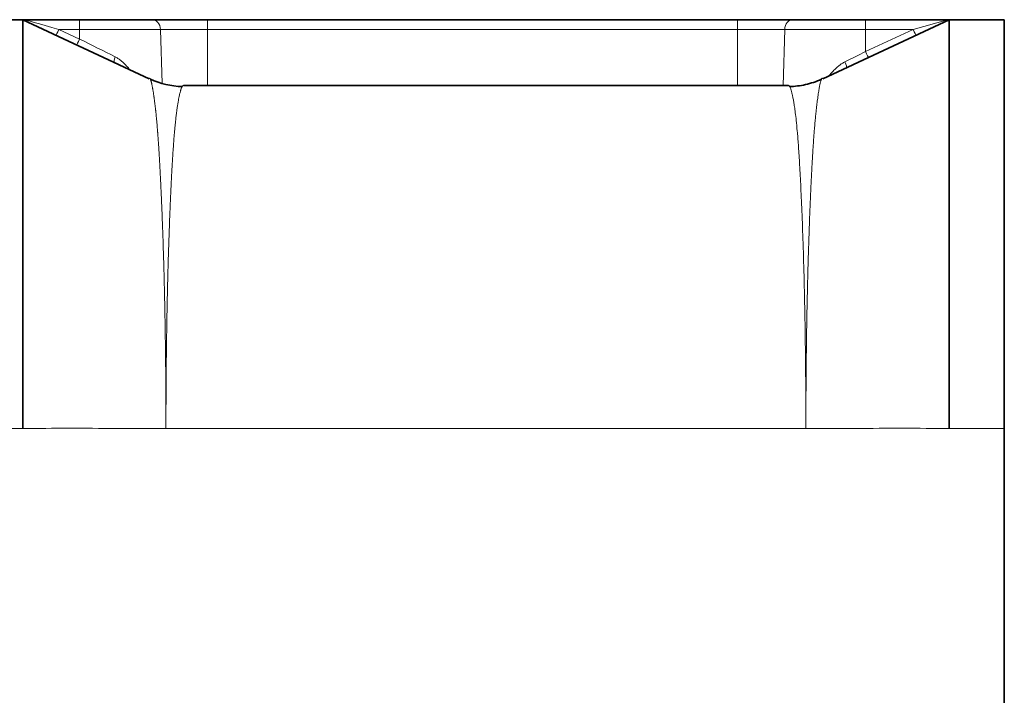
# Model space of a CAD drawing. Header units: millimetres. Extents: x 10 to 830, y 10 to 584.
# Tile 39 of 174: x 70 to 99, y 349 to 369. Entities that reach past the tile are written whole.
import ezdxf

# ---------------------------------------------------------------- set-up
doc = ezdxf.new("R2010")
doc.units = ezdxf.units.MM
doc.header["$LTSCALE"] = 2
doc.layers.add('Sichtbar (ISO)', color=7, linetype='Continuous', lineweight=35)
doc.layers.add('Sichtbar schmal (ISO)', color=7, linetype='Continuous', lineweight=18)

msp = doc.modelspace()

# ---------------------------------------------------------------- linework, layer by layer
at = {"layer": 'Sichtbar (ISO)'}
for p, q in [((70.00549707, 369.24716601), (68.80346163, 369.24716601)), ((70.00549705, 369.24716603), (70.0499148, 369.24716596)), ((73.78308755, 367.4821915), (70.00549707, 369.24716601)), ((70.00549707, 369.24716601), (70.00549707, 357.02746686)), ((70.0499148, 369.24716598), (71.70260632, 369.24716601)), ((73.87147595, 369.24716601), (71.70260632, 369.24716601)), ((73.87147595, 369.24716601), (75.53197309, 369.24716601)), ((75.53197309, 369.24716601), (91.37562008, 369.24716601)), ((91.37562008, 369.24716601), (93.03602792, 369.24716601)), ((95.20346163, 369.24716601), (93.03602792, 369.24716601)), ((97.70142619, 369.24716601), (93.92383568, 367.48219145)), ((95.20346163, 369.24716601), (97.65700846, 369.24716595)), ((97.65700846, 369.24716591), (97.70142633, 369.24716619)), ((97.70142619, 369.24716601), (99.35346163, 369.24716601)), ((97.70142619, 357.02746686), (97.70142619, 369.24716601)), ((99.35346163, 357.02746686), (99.35346163, 369.24716601)), ((74.80841488, 367.28194664), (92.89825538, 367.28194664)), ((99.35346163, 341.06686516), (99.35346163, 357.02746686))]:
    msp.add_line(p, q, dxfattribs=at)
msp.add_arc((74.84133658, 369.74716601), 2.5, 245.958357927, 268.375005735, dxfattribs=at)
msp.add_open_spline([(92.93646267, 367.24818029), (93.09394364, 367.25268184), (93.25243529, 367.27216847), (93.40760182, 367.30662909), (93.57170394, 367.3430742), (93.73208691, 367.39626769), (93.88409692, 367.46404984)], degree=3, knots=[0.06529307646, 0.06529307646, 0.06529307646, 0.06529307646, 0.5, 0.5, 0.5, 0.9597404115, 0.9597404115, 0.9597404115, 0.9597404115], dxfattribs=at)
at = {"layer": 'Sichtbar schmal (ISO)'}
for p, q in [((75.53197309, 368.95763586), (75.53197309, 369.24716601)), ((91.37562008, 368.95763586), (91.37562008, 369.24716601)), ((95.20346163, 368.95763586), (95.20346163, 369.24716601)), ((96.62420182, 368.95763585), (97.65700846, 369.24716598)), ((71.08278704, 368.95763586), (71.70250787, 368.95763586)), ((71.70250455, 368.66809005), (71.08278704, 368.95763586)), ((71.70250787, 368.95763586), (71.70250455, 368.66809005)), ((74.12100937, 368.95763586), (71.70250787, 368.95763586)), ((74.12100937, 368.95763586), (75.53197309, 368.95763586)), ((74.16803781, 367.33953881), (74.12100937, 368.95763586)), ((75.53197309, 368.95763586), (91.37562008, 368.95763586)), ((75.53197309, 367.28194664), (75.53197309, 368.95763586)), ((91.37562008, 368.95763586), (92.78650791, 368.95763586)), ((91.37562008, 368.95763586), (91.37562008, 367.28194664)), ((92.78650791, 368.95763586), (92.73780824, 367.28194664)), ((95.20346163, 368.95763586), (92.78650791, 368.95763586)), ((95.20346163, 368.95763586), (96.62420182, 368.95763585)), ((95.20346163, 368.2938344), (95.20346163, 368.95763586)), ((95.20346163, 368.2938344), (96.62420182, 368.95763585)), ((93.02046186, 366.97978682), (93.02046139, 366.97978673)), ((68.80346163, 357.02746687), (70.00549707, 357.02746686)), ((93.42080827, 357.02750355), (74.28611505, 357.02752467)), ((99.35346163, 357.02746686), (97.70142619, 357.02746686))]:
    msp.add_line(p, q, dxfattribs=at)
for centre, major_axis, ratio, start_param, end_param in [((71.12016187, 368.94714121), (1.07024708, -0.30002478), 0.0000149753, 1.6057295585, 3.1415264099), ((71.70260632, 368.94716601), (0, 0.3), 0.0003283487, 6.2831851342, 7.8190750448), ((73.87147595, 368.94716601), (0, 0.3), 0.8322851, 4.7472955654, 6.2831853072), ((93.03602792, 368.94716601), (0, 0.3), 0.8322403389, 0, 1.5358897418), ((71.08272142, 368.96461576), (-0.08465969, -0.18119789), 0.015077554, 6.2831833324, 7.8224966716), ((96.62420183, 368.96461576), (0.08465968, -0.18119787), 0.0147805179, 4.7440129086, 6.2831875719), ((71.70243892, 368.67506994), (-0.08465975, -0.18119803), 0.0150776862, 6.283184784, 7.8224967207), ((71.75801348, 368.64343741), (2.90359918, -1.44958636), 0.0008436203, 4.6936917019, 5.0667939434), ((72.83680966, 368.14506662), (-0.08465975, -0.18119803), 0.3182147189, 4.8980960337, 6.2831853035), ((95.15251419, 368.27164207), (-2.92875354, -1.4617585), 0.0008846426, 1.376631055, 1.587751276), ((95.20346163, 368.3008143), (0.08465975, -0.18119803), 0.0147803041, 4.7440128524, 6.2831853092), ((94.54686348, 367.99403702), (0.08465975, -0.18119803), 0.1759608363, 0, 1.4503672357), ((93.10346163, 366.95728868), (-0.0254866, 0.29891543), 0.0029666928, 6.2829007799, 6.2831853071)]:
    msp.add_ellipse(centre, major_axis=major_axis, ratio=ratio, start_param=start_param, end_param=end_param, dxfattribs=at)
for points, knots in [([(73.20220862, 367.7535893), (73.19278075, 367.76555956), (73.18338863, 367.77724512), (73.17402599, 367.78865658), (73.14569471, 367.8231876), (73.11763157, 367.85520864), (73.09001776, 367.88465902), (73.06240396, 367.91410939), (73.03524097, 367.94098922), (73.00848264, 367.96561284), (72.98172431, 367.99023646), (72.95537527, 368.01260421), (72.92847829, 368.03351822), (72.90158131, 368.05443222), (72.87412948, 368.07389189), (72.84673093, 368.09137825), (72.81933238, 368.10886461), (72.79199057, 368.12437798), (72.76450946, 368.13808672)], [0.33369125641, 0.33369125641, 0.33369125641, 0.33369125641, 0.375, 0.375, 0.375, 0.5, 0.5, 0.5, 0.625, 0.625, 0.625, 0.75, 0.75, 0.75, 0.875, 0.875, 0.875, 1, 1, 1, 1]), ([(94.1144994, 367.57127388), (94.12456758, 367.58390025), (94.13459095, 367.59623734), (94.14457725, 367.60829557), (94.17569101, 367.64586474), (94.20644699, 367.68072674), (94.23659775, 367.71274244), (94.2667485, 367.74475814), (94.29629224, 367.77392774), (94.32551018, 367.80076941), (94.35472812, 367.82761108), (94.38361873, 367.85212496), (94.41292299, 367.8748978), (94.44222725, 367.89767063), (94.47194946, 367.91870186), (94.50133689, 367.93744251), (94.53072432, 367.95618315), (94.55977472, 367.97263355), (94.58868718, 367.98705712)], [0.33487989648, 0.33487989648, 0.33487989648, 0.33487989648, 0.375, 0.375, 0.375, 0.5, 0.5, 0.5, 0.625, 0.625, 0.625, 0.75, 0.75, 0.75, 0.875, 0.875, 0.875, 0.99999996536, 0.99999996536, 0.99999996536, 0.99999996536]), ([(73.78308741, 367.48219121), (73.78310648, 367.48227095), (73.78316653, 367.48246859), (73.78326693, 367.48276022), (73.78336733, 367.48305186), (73.78350807, 367.48343749), (73.78368838, 367.48389496), (73.78386869, 367.48435243), (73.78408856, 367.48488174), (73.78434726, 367.48546231), (73.78443485, 367.48565887), (73.78452695, 367.48586131), (73.78462354, 367.48606884), (73.78481222, 367.48647427), (73.78501803, 367.48689914), (73.7852409, 367.48733568), (73.78557784, 367.48799569), (73.7859535, 367.48868239), (73.78636811, 367.48937046), (73.78678271, 367.49005853), (73.78723626, 367.49074797), (73.78772917, 367.49141564), (73.78822208, 367.4920833), (73.78875436, 367.4927292), (73.7893257, 367.49333183), (73.78935243, 367.49336002), (73.78937925, 367.49338813), (73.78940616, 367.49341613), (73.78995427, 367.49398667), (73.79053817, 367.49451703), (73.79116092, 367.49498284), (73.79181423, 367.49547152), (73.79251011, 367.49588876), (73.79324047, 367.49620662), (73.79397084, 367.49652448), (73.79473672, 367.49674519), (73.79557143, 367.49684528), (73.79640615, 367.49694538), (73.79730812, 367.49692137), (73.79825491, 367.49673996), (73.7992017, 367.49655855), (73.80019423, 367.49622178), (73.80123825, 367.49569259), (73.80228226, 367.49516339), (73.80337741, 367.49444095), (73.80452314, 367.49348921), (73.80566886, 367.49253748), (73.80686528, 367.49135672), (73.8081126, 367.48991177), (73.80908789, 367.48878196), (73.81009441, 367.48749058), (73.81113324, 367.48602068), (73.81142298, 367.4856107), (73.81171524, 367.48518683), (73.81201004, 367.48474859), (73.81336179, 367.48273914), (73.81476621, 367.48042746), (73.81621992, 367.47777431), (73.81767362, 367.47512115), (73.81917722, 367.47212786), (73.82074841, 367.46872821), (73.82231961, 367.46532856), (73.82395586, 367.46151668), (73.82560215, 367.45735251), (73.82617553, 367.45590217), (73.82675103, 367.4544098), (73.82733704, 367.45285866), (73.82843357, 367.44995621), (73.82956733, 367.44685106), (73.8307883, 367.44339959), (73.83266179, 367.43810356), (73.83470091, 367.4319034), (73.8363186, 367.42665195), (73.83793629, 367.4214005), (73.83919163, 367.41724466), (73.84061342, 367.41243824), (73.84203521, 367.40763183), (73.84359089, 367.40209262), (73.84515855, 367.39630955), (73.84535045, 367.39560161), (73.84554267, 367.39489029), (73.84573525, 367.39417532), (73.84711583, 367.38904977), (73.84851554, 367.38373985), (73.84995267, 367.37812208), (73.85159027, 367.37172067), (73.85327398, 367.36491396), (73.85499852, 367.35772076), (73.85672306, 367.35052756), (73.85848921, 367.34294999), (73.86030059, 367.33494236), (73.86196935, 367.32756517), (73.86367616, 367.31982212), (73.86541683, 367.31170613), (73.86556558, 367.31101255), (73.86571459, 367.31031624), (73.86586383, 367.30961721), (73.86775952, 367.30073847), (73.86969553, 367.29142194), (73.8716933, 367.28156878), (73.87369107, 367.27171562), (73.87574748, 367.26131771), (73.87779327, 367.2506128), (73.87983905, 367.23990789), (73.88188617, 367.22892835), (73.88416814, 367.21655826), (73.88467193, 367.21382731), (73.88518517, 367.21102721), (73.88569944, 367.20819905), (73.8875146, 367.19821676), (73.88934069, 367.18785015), (73.89082272, 367.17920842), (73.89272463, 367.16811833), (73.89412061, 367.16000796), (73.89572586, 367.15064215), (73.89733111, 367.14127634), (73.89911215, 367.13055758), (73.90089796, 367.11964609), (73.90268377, 367.1087346), (73.90448366, 367.09765814), (73.90633718, 367.08605176), (73.9081907, 367.07444538), (73.91009526, 367.06230113), (73.91204087, 367.04968195), (73.91398649, 367.03706278), (73.91597381, 367.02397075), (73.91800131, 367.01035557), (73.92002882, 366.99674039), (73.92209653, 366.98260208), (73.92420873, 366.9678842), (73.92559538, 366.95822194), (73.92700115, 366.94830958), (73.92841874, 366.93816979), (73.92916047, 366.93286429), (73.92990544, 366.9274966), (73.93065291, 366.92207057), (73.93282894, 366.90627439), (73.93502811, 366.88999081), (73.9373395, 366.87271896), (73.93965088, 366.85544711), (73.94206213, 366.83714861), (73.94430147, 366.81964303), (73.9465408, 366.80213745), (73.94865563, 366.78557694), (73.95157892, 366.76265326), (73.95450222, 366.73972958), (73.95813889, 366.71013061), (73.96145727, 366.68196016), (73.96477565, 366.65378972), (73.96784741, 366.62729011), (73.97090808, 366.60024545), (73.97301045, 366.58166849), (73.97509861, 366.56280749), (73.97715686, 366.54389686), (73.97809505, 366.53527707), (73.97902701, 366.52664745), (73.97995098, 366.51803291), (73.98290204, 366.49051927), (73.9857781, 366.46316469), (73.98858432, 366.43588052), (73.99139053, 366.40859635), (73.99412576, 366.38137836), (73.99678418, 366.35437812), (73.9994426, 366.32737788), (74.00202454, 366.30059663), (74.00452821, 366.27410495), (74.00508821, 366.26817948), (74.00564429, 366.2622685), (74.00619636, 366.2563734), (74.00811252, 366.23591259), (74.00998051, 366.21564323), (74.01179811, 366.1956293), (74.01413939, 366.16984902), (74.01639758, 366.14449427), (74.01858386, 366.11953712), (74.02077014, 366.09457998), (74.02288288, 366.0700145), (74.02487808, 366.04639442), (74.02687328, 366.02277433), (74.02875631, 366.00011948), (74.03067282, 365.97672418), (74.03258934, 365.95332887), (74.03453292, 365.92916908), (74.03642744, 365.90524898), (74.03737396, 365.8932982), (74.03830897, 365.88140951), (74.0392347, 365.86955386), (74.04016188, 365.85767983), (74.04107975, 365.84583895), (74.0419907, 365.83400056), (74.0438112, 365.81034213), (74.04560326, 365.78669256), (74.04736256, 365.76315589), (74.04912186, 365.73961922), (74.05084858, 365.71619615), (74.05254406, 365.69289198), (74.05423955, 365.66958781), (74.05590374, 365.6464023), (74.05753546, 365.62337686), (74.05916717, 365.60035143), (74.06076649, 365.57748638), (74.0623362, 365.55476968), (74.06390591, 365.53205298), (74.06544576, 365.50948364), (74.06694503, 365.48722111), (74.0684443, 365.46495858), (74.06990387, 365.44300624), (74.07136005, 365.42087385), (74.07261169, 365.40185018), (74.07385846, 365.38268666), (74.07501782, 365.36462388), (74.07520727, 365.36167219), (74.07539438, 365.35875003), (74.07557879, 365.35586297), (74.07689162, 365.33530869), (74.07807804, 365.31656489), (74.07959712, 365.29231691), (74.0811162, 365.26806894), (74.08295085, 365.23825041), (74.08469808, 365.20934847), (74.08644532, 365.18044654), (74.08811626, 365.15250461), (74.08981154, 365.12374775), (74.09150682, 365.09499088), (74.09322361, 365.06540802), (74.09493599, 365.03548015), (74.09664837, 365.00555228), (74.09835709, 364.97528232), (74.10006966, 364.94451224), (74.10178223, 364.91374216), (74.10349834, 364.88247073), (74.10521049, 364.8508118), (74.10692263, 364.81915287), (74.10863132, 364.78710849), (74.11035615, 364.75434786), (74.1109235, 364.74357177), (74.1114924, 364.73271818), (74.11206039, 364.72182855), (74.11321915, 364.69961236), (74.11437415, 364.67724522), (74.11550427, 364.65509268), (74.11718835, 364.6220817), (74.11882317, 364.58956651), (74.12065537, 364.5530418), (74.12248757, 364.51651709), (74.1244966, 364.47590181), (74.12581192, 364.44820846), (74.12712725, 364.42051511), (74.12782009, 364.40602639), (74.13097653, 364.34061087), (74.13413296, 364.27519535), (74.13955577, 364.15806729), (74.14416004, 364.05372312), (74.14627083, 364.00588761), (74.14824319, 363.96083581), (74.15014347, 363.91695621), (74.1523883, 363.86512071), (74.15453239, 363.81492175), (74.15669476, 363.76352064), (74.16068761, 363.66860765), (74.16470541, 363.5696004), (74.16857699, 363.47149027), (74.17244858, 363.37338014), (74.17617973, 363.27619233), (74.1798129, 363.178819), (74.1828, 363.09876091), (74.18572018, 363.0185731), (74.18856864, 362.93851874), (74.18918471, 362.9212043), (74.18979743, 362.90389612), (74.19040672, 362.88659642), (74.19383313, 362.78931045), (74.19715153, 362.69230128), (74.20035892, 362.59569549), (74.20356631, 362.4990897), (74.2066633, 362.40288979), (74.20966438, 362.30661847), (74.21266546, 362.21034715), (74.21556874, 362.11399628), (74.21831583, 362.01978953), (74.22067927, 361.93873952), (74.222932, 361.85928902), (74.22519865, 361.7763138), (74.22556659, 361.76284456), (74.22593497, 361.74928204), (74.22630438, 361.73560388), (74.22894951, 361.6376635), (74.23162851, 361.53375294), (74.2336135, 361.45443713), (74.2355985, 361.37512132), (74.23690577, 361.32047698), (74.23835151, 361.25893372), (74.23979725, 361.19739046), (74.24137397, 361.12891221), (74.24286792, 361.06199657), (74.24436186, 360.99508093), (74.24577454, 360.92973553), (74.2471621, 360.86368874), (74.24854967, 360.79764195), (74.24991183, 360.73089217), (74.25123347, 360.66407427), (74.25255511, 360.59725637), (74.25383628, 360.53037068), (74.25508142, 360.46321812), (74.25541971, 360.44497355), (74.25575534, 360.42670927), (74.25608824, 360.40842982), (74.25698065, 360.35942835), (74.25785349, 360.31031777), (74.25870549, 360.26118545), (74.25987532, 360.19372486), (74.26100598, 360.12622364), (74.26210618, 360.05803548), (74.26320639, 359.98984732), (74.26427588, 359.92097083), (74.26528459, 359.85382475), (74.2662933, 359.78667867), (74.26724196, 359.72126711), (74.26824184, 359.64861072), (74.26924172, 359.57595432), (74.27029083, 359.49604116), (74.27097911, 359.44245175), (74.27166739, 359.38886234), (74.27199671, 359.36160863), (74.27240766, 359.3272663), (74.27281861, 359.29292396), (74.27331045, 359.25148809), (74.27376562, 359.21192076), (74.27422079, 359.17235342), (74.27463945, 359.13465571), (74.275053, 359.09642597), (74.27546656, 359.05819622), (74.27587498, 359.01943421), (74.27626983, 358.98079276), (74.27666468, 358.94215131), (74.27704597, 358.90363049), (74.27741612, 358.86503198), (74.27755062, 358.8510056), (74.27768366, 358.83696893), (74.27781516, 358.82292925), (74.27804554, 358.79833384), (74.27827122, 358.77372918), (74.27849187, 358.74915406), (74.27883848, 358.71055083), (74.27917268, 358.67202061), (74.27949706, 358.63316395), (74.27982145, 358.59430729), (74.280136, 358.55512407), (74.28043159, 358.5170628), (74.28072719, 358.47900154), (74.28100388, 358.44206265), (74.28129537, 358.40085161), (74.28158686, 358.35964057), (74.28189303, 358.31415619), (74.28208828, 358.28453134), (74.28228353, 358.25490649), (74.28236799, 358.2411424), (74.28247798, 358.22312045), (74.28258797, 358.20509849), (74.28272344, 358.18281818), (74.28284791, 358.16167091), (74.28297237, 358.14052363), (74.28308583, 358.1205095), (74.28319805, 358.10018283), (74.28331028, 358.07985617), (74.28342128, 358.05921694), (74.28352842, 358.03865635), (74.28363555, 358.01809575), (74.28373882, 357.9976138), (74.28383898, 357.97709156), (74.28393914, 357.95656932), (74.28403618, 357.93600679), (74.28412974, 357.91548859), (74.2842233, 357.89497038), (74.28431337, 357.8744965), (74.28440068, 357.85384754), (74.28448798, 357.83319859), (74.28457252, 357.81237455), (74.28465179, 357.79216854), (74.28473107, 357.77196254), (74.28480508, 357.75237461), (74.28488307, 357.7304517), (74.28496105, 357.70852878), (74.28504299, 357.68427075), (74.28509449, 357.66869713), (74.285146, 357.6531235), (74.28516708, 357.64623442), (74.2851952, 357.63701566), (74.28522333, 357.62779691), (74.28525851, 357.61624842), (74.28529069, 357.60532148), (74.28532287, 357.59439454), (74.28535206, 357.58408917), (74.28538095, 357.57361459), (74.28540984, 357.56314001), (74.28543843, 357.55249623), (74.28546599, 357.541895), (74.28549356, 357.53129378), (74.2855201, 357.52073511), (74.28554581, 357.51016273), (74.28557152, 357.49959036), (74.2855964, 357.48900427), (74.2856204, 357.4784178), (74.2856444, 357.46783132), (74.28566752, 357.45724446), (74.28568977, 357.44666021), (74.28571201, 357.43607596), (74.28573338, 357.42549433), (74.28575391, 357.41488998), (74.28577444, 357.40428563), (74.28579413, 357.39365858), (74.28581283, 357.38310713), (74.28583153, 357.37255568), (74.28584923, 357.36207983), (74.28586653, 357.35131166), (74.28588382, 357.34054349), (74.28590072, 357.329483), (74.28591657, 357.31852056), (74.28593242, 357.30755813), (74.28594722, 357.29669375), (74.28596115, 357.28582286), (74.28597507, 357.27495197), (74.28598811, 357.26407457), (74.28600022, 357.25321868), (74.28601232, 357.24236278), (74.28602349, 357.2315284), (74.28603373, 357.22070811), (74.28604396, 357.20988781), (74.28605327, 357.1990816), (74.28606162, 357.18829126), (74.28606998, 357.17750092), (74.28607739, 357.16672645), (74.28608385, 357.15596825), (74.28609031, 357.14521004), (74.28609582, 357.13446809), (74.28610036, 357.12373916), (74.28610491, 357.11301023), (74.28610849, 357.10229432), (74.2861111, 357.09160412), (74.28611371, 357.08091392), (74.28611536, 357.07024944), (74.28611602, 357.05956322), (74.28611668, 357.04887699), (74.28611636, 357.03816901), (74.28611506, 357.02759419)], [0, 0, 0, 0, 0.0076923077, 0.0076923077, 0.0076923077, 0.0153846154, 0.0153846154, 0.0153846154, 0.0230769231, 0.0230769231, 0.0230769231, 0.0256813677, 0.0256813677, 0.0256813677, 0.0307692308, 0.0307692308, 0.0307692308, 0.0384615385, 0.0384615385, 0.0384615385, 0.0461538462, 0.0461538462, 0.0461538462, 0.0538461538, 0.0538461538, 0.0538461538, 0.0542060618, 0.0542060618, 0.0542060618, 0.0615384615, 0.0615384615, 0.0615384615, 0.0692307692, 0.0692307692, 0.0692307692, 0.0769230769, 0.0769230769, 0.0769230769, 0.0846153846, 0.0846153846, 0.0846153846, 0.0923076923, 0.0923076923, 0.0923076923, 0.1, 0.1, 0.1, 0.1076923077, 0.1076923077, 0.1076923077, 0.1137070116, 0.1137070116, 0.1137070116, 0.1153846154, 0.1153846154, 0.1153846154, 0.1230769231, 0.1230769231, 0.1230769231, 0.1307692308, 0.1307692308, 0.1307692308, 0.1384615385, 0.1384615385, 0.1384615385, 0.1411406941, 0.1411406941, 0.1411406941, 0.1461538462, 0.1461538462, 0.1461538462, 0.1538461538, 0.1538461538, 0.1538461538, 0.1615384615, 0.1615384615, 0.1615384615, 0.1692307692, 0.1692307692, 0.1692307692, 0.17017243, 0.17017243, 0.17017243, 0.1769230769, 0.1769230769, 0.1769230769, 0.1846153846, 0.1846153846, 0.1846153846, 0.1923076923, 0.1923076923, 0.1923076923, 0.1993943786, 0.1993943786, 0.1993943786, 0.2, 0.2, 0.2, 0.2076923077, 0.2076923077, 0.2076923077, 0.2153846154, 0.2153846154, 0.2153846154, 0.2230769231, 0.2230769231, 0.2230769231, 0.2247751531, 0.2247751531, 0.2247751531, 0.2307692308, 0.2307692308, 0.2307692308, 0.2384615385, 0.2384615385, 0.2384615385, 0.2461538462, 0.2461538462, 0.2461538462, 0.2538461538, 0.2538461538, 0.2538461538, 0.2615384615, 0.2615384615, 0.2615384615, 0.2692307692, 0.2692307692, 0.2692307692, 0.2769230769, 0.2769230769, 0.2769230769, 0.2819730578, 0.2819730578, 0.2819730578, 0.2846153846, 0.2846153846, 0.2846153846, 0.2923076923, 0.2923076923, 0.2923076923, 0.3, 0.3, 0.3, 0.3076923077, 0.3076923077, 0.3076923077, 0.3153846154, 0.3153846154, 0.3153846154, 0.3230769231, 0.3230769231, 0.3230769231, 0.328360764, 0.328360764, 0.328360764, 0.3307692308, 0.3307692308, 0.3307692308, 0.3384615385, 0.3384615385, 0.3384615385, 0.3461538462, 0.3461538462, 0.3461538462, 0.3538461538, 0.3538461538, 0.3538461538, 0.3555667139, 0.3555667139, 0.3555667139, 0.3615384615, 0.3615384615, 0.3615384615, 0.3692307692, 0.3692307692, 0.3692307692, 0.3769230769, 0.3769230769, 0.3769230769, 0.3846153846, 0.3846153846, 0.3846153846, 0.3923076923, 0.3923076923, 0.3923076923, 0.3961508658, 0.3961508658, 0.3961508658, 0.4, 0.4, 0.4, 0.4076923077, 0.4076923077, 0.4076923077, 0.4153846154, 0.4153846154, 0.4153846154, 0.4230769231, 0.4230769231, 0.4230769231, 0.4307692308, 0.4307692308, 0.4307692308, 0.4384615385, 0.4384615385, 0.4384615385, 0.4461538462, 0.4461538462, 0.4461538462, 0.452765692, 0.452765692, 0.452765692, 0.4538461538, 0.4538461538, 0.4538461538, 0.4615384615, 0.4615384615, 0.4615384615, 0.4692307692, 0.4692307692, 0.4692307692, 0.4769230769, 0.4769230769, 0.4769230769, 0.4846153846, 0.4846153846, 0.4846153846, 0.4923076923, 0.4923076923, 0.4923076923, 0.5, 0.5, 0.5, 0.5076923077, 0.5076923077, 0.5076923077, 0.5102225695, 0.5102225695, 0.5102225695, 0.5153846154, 0.5153846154, 0.5153846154, 0.5230769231, 0.5230769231, 0.5230769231, 0.5307692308, 0.5307692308, 0.5307692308, 0.5384615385, 0.5384615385, 0.5384615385, 0.5461538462, 0.5461538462, 0.5461538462, 0.5496803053, 0.5496803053, 0.5496803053, 0.5538461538, 0.5538461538, 0.5538461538, 0.5615384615, 0.5615384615, 0.5615384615, 0.5692307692, 0.5692307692, 0.5692307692, 0.5755552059, 0.5755552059, 0.5755552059, 0.5769230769, 0.5769230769, 0.5769230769, 0.5846153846, 0.5846153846, 0.5846153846, 0.5923076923, 0.5923076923, 0.5923076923, 0.6, 0.6, 0.6, 0.6066180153, 0.6066180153, 0.6066180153, 0.6076923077, 0.6076923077, 0.6076923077, 0.6153846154, 0.6153846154, 0.6153846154, 0.6230769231, 0.6230769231, 0.6230769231, 0.6307692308, 0.6307692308, 0.6307692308, 0.6384615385, 0.6384615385, 0.6384615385, 0.6461538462, 0.6461538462, 0.6461538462, 0.6538461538, 0.6538461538, 0.6538461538, 0.6559360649, 0.6559360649, 0.6559360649, 0.6615384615, 0.6615384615, 0.6615384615, 0.6692307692, 0.6692307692, 0.6692307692, 0.6769230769, 0.6769230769, 0.6769230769, 0.6846153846, 0.6846153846, 0.6846153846, 0.6923076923, 0.6923076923, 0.6923076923, 0.7, 0.7, 0.7, 0.7076923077, 0.7076923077, 0.7076923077, 0.7153846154, 0.7153846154, 0.7153846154, 0.7230769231, 0.7230769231, 0.7230769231, 0.7307692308, 0.7307692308, 0.7307692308, 0.7335645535, 0.7335645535, 0.7335645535, 0.7384615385, 0.7384615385, 0.7384615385, 0.7461538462, 0.7461538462, 0.7461538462, 0.7538461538, 0.7538461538, 0.7538461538, 0.7615384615, 0.7615384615, 0.7615384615, 0.7692307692, 0.7692307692, 0.7692307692, 0.7769230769, 0.7769230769, 0.7769230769, 0.7846153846, 0.7846153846, 0.7846153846, 0.7923076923, 0.7923076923, 0.7923076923, 0.8, 0.8, 0.8, 0.8076923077, 0.8076923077, 0.8076923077, 0.8153846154, 0.8153846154, 0.8153846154, 0.8230769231, 0.8230769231, 0.8230769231, 0.8307692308, 0.8307692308, 0.8307692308, 0.8384615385, 0.8384615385, 0.8384615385, 0.8461538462, 0.8461538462, 0.8461538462, 0.8538461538, 0.8538461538, 0.8538461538, 0.8615384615, 0.8615384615, 0.8615384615, 0.8692307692, 0.8692307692, 0.8692307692, 0.8769230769, 0.8769230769, 0.8769230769, 0.8846153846, 0.8846153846, 0.8846153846, 0.8923076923, 0.8923076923, 0.8923076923, 0.9, 0.9, 0.9, 0.9076923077, 0.9076923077, 0.9076923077, 0.9153846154, 0.9153846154, 0.9153846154, 0.9230769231, 0.9230769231, 0.9230769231, 0.9307692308, 0.9307692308, 0.9307692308, 0.9384615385, 0.9384615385, 0.9384615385, 0.9461538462, 0.9461538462, 0.9461538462, 0.9538461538, 0.9538461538, 0.9538461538, 0.9615384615, 0.9615384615, 0.9615384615, 0.9692307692, 0.9692307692, 0.9692307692, 0.9769230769, 0.9769230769, 0.9769230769, 0.9846153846, 0.9846153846, 0.9846153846, 0.9923076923, 0.9923076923, 0.9923076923, 1, 1, 1, 1]), ([(74.8084149, 367.28195478), (74.80742671, 367.28195345), (74.8064148, 367.28187586), (74.80537822, 367.28171421), (74.80429663, 367.28154554), (74.80318857, 367.28128498), (74.80205752, 367.28092468), (74.79964445, 367.28015599), (74.79712608, 367.27892932), (74.79454436, 367.27717942), (74.79075253, 367.27460931), (74.78682179, 367.2710054), (74.78228626, 367.26550989), (74.78165972, 367.26475073), (74.78102273, 367.26395338), (74.78037904, 367.26312061), (74.7763631, 367.257925), (74.77205696, 367.25114137), (74.76860394, 367.24495119), (74.76459745, 367.23776882), (74.76172478, 367.23200518), (74.75837734, 367.22484795), (74.75774236, 367.2234903), (74.75709069, 367.22207112), (74.75642489, 367.2205935), (74.75358076, 367.21428147), (74.75047439, 367.20686734), (74.74734185, 367.19884145), (74.743476, 367.18893673), (74.7395665, 367.17819144), (74.73549748, 367.16612709), (74.73420947, 367.16230824), (74.73290552, 367.1583542), (74.73158659, 367.15426268), (74.72873884, 367.14542847), (74.72582115, 367.13595204), (74.72284422, 367.12582414), (74.71848853, 367.11100555), (74.7140057, 367.09480074), (74.70938207, 367.07698421), (74.70847818, 367.07350122), (74.70756893, 367.06995643), (74.70665446, 367.06634898), (74.70289114, 367.05150325), (74.69903942, 367.03559509), (74.69511103, 367.01857505), (74.6907648, 366.99974462), (74.68632442, 366.97956664), (74.68173736, 366.95766569), (74.6811709, 366.9549611), (74.68060219, 366.95223007), (74.68003111, 366.94947181), (74.67483564, 366.92437799), (74.66944619, 366.89696512), (74.6641423, 366.86846848), (74.66158775, 366.85474342), (74.65905342, 366.84080294), (74.65642217, 366.8260111), (74.65359029, 366.81009142), (74.65064576, 366.7931902), (74.64744461, 366.77431386), (74.6412691, 366.73789848), (74.63413632, 366.69295773), (74.62993802, 366.66534608), (74.62573973, 366.63773444), (74.6244759, 366.62901536), (74.62238124, 366.61467404), (74.62028658, 366.60033273), (74.61736109, 366.57978093), (74.61461367, 366.55987899), (74.61186624, 366.53997704), (74.60929687, 366.52089032), (74.60663531, 366.50059449), (74.60501036, 366.48820332), (74.60335089, 366.47534632), (74.60167365, 366.4621275), (74.6006037, 366.45369487), (74.59952651, 366.44511525), (74.59844617, 366.43641911), (74.59567233, 366.41409108), (74.59287837, 366.3909998), (74.59004625, 366.36692619), (74.58721412, 366.34285259), (74.58434382, 366.3177943), (74.58143554, 366.29166701), (74.57852725, 366.26553972), (74.57558098, 366.23834013), (74.57261404, 366.21015297), (74.5719365, 366.20371602), (74.57125791, 366.19722787), (74.5705774, 366.19067927), (74.56827799, 366.1685518), (74.56595666, 366.14573805), (74.56358176, 366.12185776), (74.56050402, 366.09091012), (74.55733613, 366.05811561), (74.5543387, 366.02629347), (74.55134126, 365.99447133), (74.54851429, 365.96384147), (74.54488485, 365.92301922), (74.54219607, 365.89277704), (74.53906599, 365.85677604), (74.53594654, 365.81976931), (74.53485522, 365.80682271), (74.53376508, 365.79376056), (74.53269511, 365.78081201), (74.52856671, 365.73085113), (74.52474181, 365.68264091), (74.52092401, 365.63288675), (74.51710621, 365.58313259), (74.51329552, 365.53176579), (74.50957156, 365.47984347), (74.5058476, 365.42792116), (74.50221036, 365.37545968), (74.49863453, 365.32227707), (74.4950587, 365.26909445), (74.49155722, 365.2151871), (74.48812261, 365.16080554), (74.48468801, 365.10642398), (74.48132675, 365.05157144), (74.4780261, 364.99615704), (74.47472546, 364.94074263), (74.47148543, 364.88475594), (74.46834824, 364.8291723), (74.46590876, 364.78595057), (74.46353182, 364.74298634), (74.46114308, 364.69887084), (74.46045987, 364.6862533), (74.45977572, 364.67354072), (74.45908902, 364.66069847), (74.45600137, 364.60295508), (74.45286042, 364.5425075), (74.45024846, 364.49155162), (74.44763649, 364.44059574), (74.4455535, 364.39947664), (74.44182654, 364.3225047), (74.43809958, 364.24553276), (74.43272864, 364.13202458), (74.42796455, 364.027357), (74.42602006, 363.98463645), (74.42417769, 363.94344457), (74.42239464, 363.90300087), (74.41980911, 363.84435538), (74.41734791, 363.78728878), (74.41488965, 363.72923418), (74.4107361, 363.63114338), (74.40658626, 363.53023285), (74.40260186, 363.43020383), (74.39861747, 363.33017482), (74.39479852, 363.23104584), (74.39110117, 363.13216752), (74.38858749, 363.06494403), (74.38612991, 362.99783197), (74.38373297, 362.93102431), (74.38260428, 362.89956528), (74.38148902, 362.86817375), (74.38038758, 362.83686709), (74.37694708, 362.73907635), (74.37364182, 362.64212787), (74.37046109, 362.54588447), (74.36728036, 362.44964107), (74.36422416, 362.35409734), (74.3613217, 362.26065823), (74.35841925, 362.16721912), (74.35567054, 362.07590101), (74.35296941, 361.98250318), (74.35091516, 361.91147228), (74.34888616, 361.83922339), (74.34706223, 361.77305623), (74.34648789, 361.75222085), (74.34593361, 361.73199016), (74.34540422, 361.7125962), (74.34319368, 361.63161263), (74.34142611, 361.56530624), (74.33862614, 361.45190475), (74.33582616, 361.33850327), (74.33199379, 361.17777722), (74.3286595, 361.02837305), (74.32532521, 360.87896889), (74.322489, 360.74101417), (74.31974077, 360.59885762), (74.31852058, 360.53574173), (74.31731728, 360.47179598), (74.31614133, 360.40739781), (74.31466867, 360.32675136), (74.31323903, 360.24539503), (74.31186992, 360.16408243), (74.30940755, 360.01783973), (74.30714305, 359.87173139), (74.30504697, 359.72472833), (74.3029509, 359.57772526), (74.30102325, 359.42982767), (74.29927192, 359.28144637), (74.29752059, 359.13306507), (74.29594557, 358.98419998), (74.29454476, 358.83487142), (74.29450697, 358.83084295), (74.29446931, 358.82681413), (74.29443177, 358.82278499), (74.29307789, 358.6774606), (74.29188896, 358.53170055), (74.29086549, 358.38561528), (74.28981365, 358.23547977), (74.28893658, 358.08500088), (74.28823412, 357.934263), (74.28753166, 357.78352511), (74.28700382, 357.63252828), (74.28665064, 357.48137885), (74.28629746, 357.33022941), (74.28611899, 357.1789273), (74.28611506, 357.02759419)], [0.11156910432, 0.11156910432, 0.11156910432, 0.11156910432, 0.11666666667, 0.11666666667, 0.11666666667, 0.12198558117, 0.12198558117, 0.12198558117, 0.13333333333, 0.13333333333, 0.13333333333, 0.15, 0.15, 0.15, 0.15230236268, 0.15230236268, 0.15230236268, 0.16666666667, 0.16666666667, 0.16666666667, 0.18333333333, 0.18333333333, 0.18333333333, 0.18649483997, 0.18649483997, 0.18649483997, 0.2, 0.2, 0.2, 0.21666666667, 0.21666666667, 0.21666666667, 0.22194234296, 0.22194234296, 0.22194234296, 0.23333333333, 0.23333333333, 0.23333333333, 0.25, 0.25, 0.25, 0.25325820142, 0.25325820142, 0.25325820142, 0.26666666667, 0.26666666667, 0.26666666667, 0.28150136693, 0.28150136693, 0.28150136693, 0.28333333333, 0.28333333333, 0.28333333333, 0.3, 0.3, 0.3, 0.30802729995, 0.30802729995, 0.30802729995, 0.31666666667, 0.31666666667, 0.31666666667, 0.33333333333, 0.33333333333, 0.33333333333, 0.35, 0.35, 0.35, 0.36666666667, 0.36666666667, 0.36666666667, 0.38333333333, 0.38333333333, 0.38333333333, 0.39350880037, 0.39350880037, 0.39350880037, 0.4, 0.4, 0.4, 0.41666666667, 0.41666666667, 0.41666666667, 0.43333333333, 0.43333333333, 0.43333333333, 0.45, 0.45, 0.45, 0.45380607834, 0.45380607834, 0.45380607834, 0.46666666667, 0.46666666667, 0.46666666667, 0.48333333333, 0.48333333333, 0.48333333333, 0.5, 0.5, 0.5, 0.51234710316, 0.51234710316, 0.51234710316, 0.51666666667, 0.51666666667, 0.51666666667, 0.53333333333, 0.53333333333, 0.53333333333, 0.55, 0.55, 0.55, 0.56666666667, 0.56666666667, 0.56666666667, 0.58333333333, 0.58333333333, 0.58333333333, 0.6, 0.6, 0.6, 0.61666666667, 0.61666666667, 0.61666666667, 0.62962663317, 0.62962663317, 0.62962663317, 0.63333333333, 0.63333333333, 0.63333333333, 0.65, 0.65, 0.65, 0.66666666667, 0.66666666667, 0.66666666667, 0.68333333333, 0.68333333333, 0.68333333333, 0.69013590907, 0.69013590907, 0.69013590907, 0.7, 0.7, 0.7, 0.71666666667, 0.71666666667, 0.71666666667, 0.73333333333, 0.73333333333, 0.73333333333, 0.74466434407, 0.74466434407, 0.74466434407, 0.75, 0.75, 0.75, 0.76666666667, 0.76666666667, 0.76666666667, 0.78333333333, 0.78333333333, 0.78333333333, 0.8, 0.8, 0.8, 0.81267533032, 0.81267533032, 0.81267533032, 0.81666666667, 0.81666666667, 0.81666666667, 0.83333333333, 0.83333333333, 0.83333333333, 0.85, 0.85, 0.85, 0.86666666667, 0.86666666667, 0.86666666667, 0.87406647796, 0.87406647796, 0.87406647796, 0.88333333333, 0.88333333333, 0.88333333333, 0.9, 0.9, 0.9, 0.91666666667, 0.91666666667, 0.91666666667, 0.93333333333, 0.93333333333, 0.93333333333, 0.93378295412, 0.93378295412, 0.93378295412, 0.95, 0.95, 0.95, 0.96666666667, 0.96666666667, 0.96666666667, 0.98333333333, 0.98333333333, 0.98333333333, 1, 1, 1, 1]), ([(93.42080827, 357.02750355), (93.4208054, 357.57767017), (93.41640816, 358.62532883), (93.39793494, 360.10211432), (93.37110944, 361.40689267), (93.33843039, 362.53351907), (93.30267888, 363.50045246), (93.26665623, 364.31140899), (93.23154733, 364.97532043), (93.19722686, 365.50155843), (93.1637537, 365.91447685), (93.1332913, 366.22804506), (93.10585356, 366.46367895), (93.08074351, 366.64465369), (93.05703411, 366.79080103), (93.03459293, 366.91358195), (93.01253089, 367.01823941), (92.99021689, 367.10740658), (92.96743074, 367.18087352), (92.9443368, 367.2368285), (92.92179206, 367.2722298), (92.90705174, 367.2811617), (92.89968977, 367.28194775), (92.89825545, 367.2819496)], [0, 0, 0, 0, 0.08071353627, 0.15449934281, 0.2213029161, 0.28147999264, 0.33550591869, 0.38394241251, 0.42756215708, 0.46695169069, 0.50265165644, 0.53438539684, 0.56200956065, 0.58667262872, 0.60983848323, 0.63285365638, 0.65672512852, 0.68234830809, 0.71057730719, 0.74230681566, 0.77846593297, 0.81965383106, 0.83007784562, 0.83007784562, 0.83007784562, 0.83007784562]), ([(74.28611506, 357.02759419), (73.78743558, 357.02772563), (72.80544676, 357.02799592), (71.37856806, 357.030989), (70.4580634, 357.028989), (70.00549707, 357.02746686)], [0.00000000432, 0.00000000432, 0.00000000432, 0.00000000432, 0.33333333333, 0.66666666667, 1, 1, 1, 1])]:
    msp.add_open_spline(points, degree=3, knots=knots, dxfattribs=at)
for points in [[(93.92383568, 367.48219145), (93.92379383, 367.48236664), (93.92332484, 367.48385733), (93.92146467, 367.4880514), (93.91844841, 367.49271987), (93.91427518, 367.49635031), (93.90894789, 367.49741988), (93.90245578, 367.49433091), (93.89483903, 367.48564991), (93.88594762, 367.46921562), (93.87634147, 367.44546769), (93.86393093, 367.40504646), (93.85651468, 367.37671005), (93.84701671, 367.33723973), (93.83733344, 367.29226827), (93.82695522, 367.23965787), (93.81602421, 367.17938621), (93.80448148, 367.11062038), (93.79242052, 367.03353127), (93.77952634, 366.94495791), (93.76696538, 366.85393147), (93.7503869, 366.72390865), (93.74602743, 366.687247), (93.738204, 366.62106986), (93.73111858, 366.55797893), (93.72364625, 366.48891473), (93.71608468, 366.41590248), (93.70836815, 366.3382054), (93.70046186, 366.25496233), (93.69257072, 366.16848103), (93.6839099, 366.0684299), (93.67741378, 365.99205622), (93.66212973, 365.79926736), (93.65012714, 365.63355351), (93.6381716, 365.45850214), (93.62713141, 365.28592881), (93.61676777, 365.11448543), (93.60716756, 364.94705842), (93.59822209, 364.78319283), (93.59027924, 364.63189827), (93.58205616, 364.466765), (93.57833639, 364.39265614), (93.5612686, 364.02388036), (93.54883709, 363.73138995), (93.53622303, 363.41881607), (93.5247174, 363.11473185), (93.51397513, 362.81403074), (93.50408551, 362.52022579), (93.49503648, 362.2349482), (93.48678699, 361.95772601), (93.47951328, 361.69744033), (93.47255143, 361.4267096), (93.4683809, 361.25263921), (93.46374045, 361.05055091), (93.45950399, 360.85392983), (93.45543713, 360.65385668), (93.45160353, 360.45286353), (93.44798293, 360.25007826), (93.44459272, 360.04679083), (93.44138358, 359.83904378), (93.43853539, 359.64170377), (93.43537799, 359.39958479), (93.43441212, 359.3188838), (93.43294829, 359.19475199), (93.43170715, 359.08209666), (93.43049554, 358.9662095), (93.42936548, 358.85108781), (93.42830208, 358.73552133), (93.42731287, 358.62042372), (93.42638259, 358.5034198), (93.42556475, 358.39316505), (93.42466057, 358.25748046), (93.42441171, 358.21649361), (93.42401199, 358.15009675), (93.42367744, 358.0904761), (93.42335015, 358.02900319), (93.4230457, 357.96801432), (93.42275966, 357.90680132), (93.42249419, 357.84586916), (93.42224509, 357.78391459), (93.422027, 357.72565413), (93.42178558, 357.6535333), (93.4217235, 357.63306187), (93.42161983, 357.5987371), (93.42153379, 357.56811144), (93.4214495, 357.53647879), (93.42137123, 357.50511209), (93.42129776, 357.47362662), (93.42122969, 357.44228925), (93.42116591, 357.41041817), (93.4211102, 357.38047472), (93.42104855, 357.34329626), (93.42103325, 357.33307299), (93.42100719, 357.31562137), (93.42098566, 357.30010129), (93.42096458, 357.28405679), (93.42094503, 357.26815197), (93.42092672, 357.25218651), (93.42090978, 357.23629763), (93.42089394, 357.22013686), (93.42088015, 357.20496104), (93.42086492, 357.18609132), (93.42086122, 357.18098635), (93.42085485, 357.17218974), (93.42084961, 357.16437914), (93.42084448, 357.15630036), (93.42083975, 357.1482925), (93.42083532, 357.14025337), (93.42083124, 357.13225262), (93.42082745, 357.12411383), (93.42082415, 357.11647307), (93.42082054, 357.10696245), (93.42081968, 357.10441748), (93.42081819, 357.10000332), (93.42081697, 357.09608735), (93.42081578, 357.09203483), (93.42081469, 357.08801738), (93.42081367, 357.08398328), (93.42081275, 357.07996773), (93.42081189, 357.07588165), (93.42081116, 357.07204618), (93.42081036, 357.06726586), (93.42081018, 357.06600134), (93.42080986, 357.06379219), (93.4208096, 357.06183356), (93.42080935, 357.05980522), (93.42080913, 357.05779299), (93.42080892, 357.0557738), (93.42080874, 357.05375408), (93.42080858, 357.05173121), (93.42080843, 357.04970923), (93.42080831, 357.0476746), (93.42080821, 357.04567744), (93.42080813, 357.04366637), (93.42080807, 357.04165516), (93.42080804, 357.03964013), (93.42080802, 357.03762221), (93.42080802, 357.03560142), (93.42080805, 357.03357668), (93.4208081, 357.03155232), (93.42080815, 357.0295121), (93.42080823, 357.02818179), (93.42080827, 357.02750355)], [(97.70142619, 357.02746686), (97.24755318, 357.02898858), (96.32530628, 357.0309861), (94.8984276, 357.02797755), (93.91818104, 357.0277027), (93.42080827, 357.02750355)]]:
    msp.add_open_spline(points, degree=3, dxfattribs=at)

doc.saveas('drawing.dxf')
